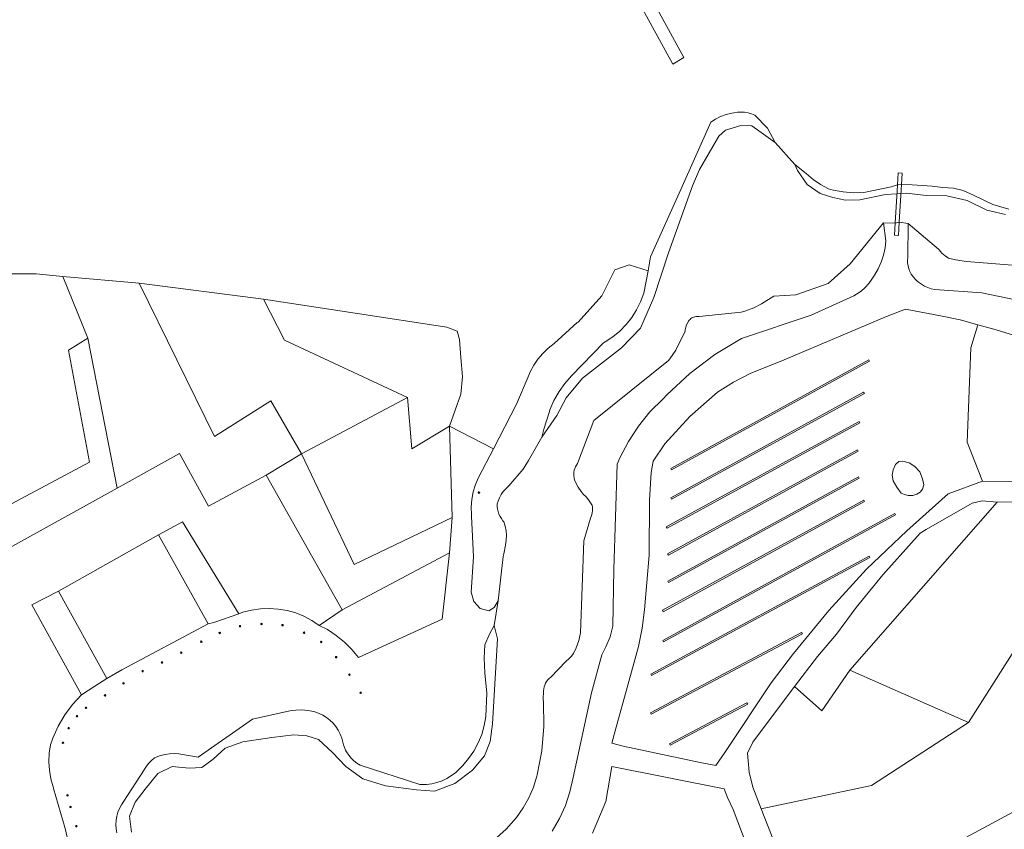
# Model space of a CAD drawing. Header units: metres. Extents: x 138165 to 154469, y 480134 to 494189.
# Tile 20 of 256: x 140554 to 140875, y 483157 to 483421. Entities that reach past the tile are written whole.
import ezdxf

# ---------------------------------------------------------------- set-up
doc = ezdxf.new("R2010")
doc.units = ezdxf.units.M
doc.header["$LTSCALE"] = 0.001
doc.header["$MEASUREMENT"] = 0
for name, color, linetype, lineweight in [('TOP-L-terrein schutting raster hek leuning', 7, 'Continuous', 0), ('TOP-L-topo objecten punt', 7, 'Continuous', 0), ('TOP-L-topo objecten vlak', 7, 'Continuous', 0)]:
    doc.layers.add(name, color=color, linetype=linetype, lineweight=lineweight)

# ---------------------------------------------------------------- blocks, each defined once
blk = doc.blocks.new('24')
at = {"layer": 'TOP-L-topo objecten punt', "color": 7, "linetype": 'Continuous', "lineweight": 0}
for radius in [0.025, 0.0182, 0.0115, 0.005]:
    blk.add_circle((0, 0), radius, dxfattribs=at)

msp = doc.modelspace()

# ---------------------------------------------------------------- linework, layer by layer
at = {"layer": 'TOP-L-terrein schutting raster hek leuning', "flags": 128}
for points in [[(140866.15, 483321.62), (140860.39, 483323.2), (140854.62, 483324.44), (140842.64, 483326.71), (140836.45, 483324.32), (140803.16, 483310.21), (140792.07, 483305.73), (140786.58, 483302.96), (140781.4, 483299.65), (140772.37, 483291.7), (140764.29, 483282.78), (140760.44, 483277.12), (140759.8, 483273.5), (140759.28, 483264.48), (140759.11, 483246.5), (140757.66, 483228.76), (140756.86, 483222.73), (140755.67, 483216.77), (140752.55, 483205.35), (140748.05, 483189.35), (140747, 483185.28), (140750.74, 483184.37), (140775.82, 483178.96), (140780.87, 483178), (140783.84, 483182.23), (140798.86, 483204.93), (140806.11, 483214.55), (140817.71, 483228.57), (140829.95, 483242.04), (140843.03, 483254.5), (140856.54, 483266.48), (140867.74, 483270.7)], [(140866.15, 483321.62), (140872.15, 483319.92), (140883.76, 483316.4)], [(140902.73, 483270.38), (140867.74, 483270.7)]]:
    msp.add_lwpolyline(points, dxfattribs=at)
at = {"layer": 'TOP-L-topo objecten vlak', "flags": 128}
for points in [[(140644.05, 483633), (140643.07, 483632.54), (140766.83, 483406.5), (140770.47, 483408.64), (140646.78, 483634.45), (140645.73, 483633.9)], [(140758.79, 483339.21), (140759.64, 483343.72), (140769.45, 483365.73), (140779.22, 483387.67), (140780.72, 483388.6), (140782.42, 483389.43), (140784.2, 483390.07), (140786.04, 483390.53), (140786.76, 483390.7), (140787.91, 483390.87), (140789.08, 483390.93), (140790.24, 483390.85), (140791.39, 483390.66), (140792.51, 483390.35), (140793.6, 483389.93), (140797.64, 483385.72), (140800.23, 483381.03)], [(140800.23, 483381.03), (140792.57, 483386.46), (140789.03, 483386.58), (140784.06, 483385.03), (140781.83, 483383.03), (140775.6, 483372.23), (140773.26, 483366.91), (140765.46, 483345.06), (140760.66, 483330.45), (140756.37, 483320.54), (140750.14, 483314.11), (140737.48, 483304.2), (140732.17, 483297.86), (140729.11, 483292.04), (140724.25, 483285.04)], [(140806.61, 483373.86), (140800.23, 483381.03)], [(140806.61, 483373.86), (140810.33, 483370.9), (140812.57, 483368.97), (140815, 483367.28), (140817.59, 483365.85), (140819.05, 483365.47), (140822.36, 483364.88), (140825.71, 483364.64), (140829.07, 483364.75), (140837.94, 483366.57), (140840.08, 483367.17), (140841.3, 483367.3), (140844.75, 483367.25), (140851.31, 483366.76), (140854.83, 483366.35), (140858.22, 483366.07), (140861.45, 483365.37), (140864.94, 483363.78), (140871.11, 483360.75), (140876.29, 483359.31)], [(140875.17, 483357.52), (140869.13, 483358.91), (140862.72, 483362.07), (140856.13, 483363.65), (140849.35, 483363.75), (140842.95, 483364.49), (140841.14, 483364.37), (140839.89, 483364.28), (140836.17, 483364.03), (140827.72, 483362.35), (140823.11, 483362.16), (140818.99, 483363.1), (140814.81, 483364.41), (140810.62, 483367.32), (140807.48, 483371.83), (140806.61, 483373.86)], [(140840.33, 483350.73), (140840.62, 483355.03), (140841.3, 483367.3), (140841.6, 483370.97), (140840.23, 483371.07), (140840.08, 483367.17), (140839.96, 483365.3), (140839.26, 483354.75), (140839.04, 483350.8), (140840.33, 483350.73)], [(140708.43, 483153.54), (140712.54, 483157.32), (140713.49, 483158.27), (140715.98, 483161.1), (140718.15, 483164.18), (140719.98, 483167.47), (140721.47, 483170.93), (140722.58, 483174.53), (140722.7, 483175.03), (140724.2, 483182.84), (140724.88, 483190.77), (140724.72, 483198.73), (140724.68, 483199.53), (140724.75, 483202.32), (140724.83, 483202.97), (140724.97, 483203.61), (140725.18, 483204.23), (140725.45, 483204.83), (140725.78, 483205.4), (140726.17, 483205.93), (140726.62, 483206.41), (140727.11, 483206.85), (140732.05, 483211.93), (140732.13, 483211.99), (140733.01, 483212.73), (140733.8, 483213.56), (140734.51, 483214.46), (140735.39, 483216.34), (140736.24, 483218.74), (140736.83, 483221.22), (140737.86, 483251.18), (140740.04, 483258.62), (140740.3, 483259.16), (140740.51, 483259.76), (140740.65, 483260.36), (140740.73, 483260.98), (140740.75, 483261.61), (140740.7, 483262.23), (140740.58, 483262.85), (140740.49, 483263), (140739.66, 483264.25), (140738.71, 483265.41), (140737.64, 483266.46), (140737.01, 483267.24), (140736, 483268.72), (140735.16, 483270.29), (140735.04, 483270.56), (140734.83, 483271.14), (140734.69, 483271.74), (140734.61, 483272.36), (140734.59, 483272.98), (140734.64, 483273.6), (140734.75, 483274.21), (140734.93, 483274.8), (140735.16, 483275.37), (140735.46, 483275.92), (140735.81, 483276.43), (140741.13, 483290.37), (140765.49, 483309.93), (140765.92, 483310.49), (140767.86, 483313.38), (140770.83, 483319.57), (140770.89, 483319.95), (140771.09, 483320.79), (140771.37, 483321.6), (140771.74, 483322.37), (140771.83, 483322.54), (140772.01, 483322.84), (140772.23, 483323.12), (140772.47, 483323.38), (140772.74, 483323.61), (140773.04, 483323.82), (140773.35, 483323.98), (140773.68, 483324.12), (140774.02, 483324.22), (140774.37, 483324.29), (140774.72, 483324.32), (140775.08, 483324.31), (140775.43, 483324.26), (140789.1, 483325.71), (140790.26, 483326.03), (140793.25, 483327.11), (140795.78, 483328.43), (140799.8, 483330.98), (140806.95, 483331.33), (140817.42, 483335.09), (140824.58, 483341.47), (140835.51, 483354.84)], [(140727.54, 483156.66), (140729.92, 483160.73), (140731.87, 483165.02), (140733.36, 483169.49), (140734.38, 483174.09), (140740.39, 483201.69), (140743.79, 483214.11), (140745.09, 483216.65), (140746.41, 483219.95), (140747.37, 483223.37), (140747.63, 483241.93), (140748.76, 483276.22), (140749.64, 483278.29), (140752.38, 483283.62), (140755.65, 483288.63), (140759.43, 483293.27), (140763.68, 483297.49), (140764.95, 483298.83), (140772.4, 483305.77), (140780.54, 483311.89), (140789.28, 483317.13), (140811.9, 483324.76), (140825.83, 483331.04), (140826.72, 483331.57), (140828.15, 483332.6), (140829.46, 483333.77), (140830.65, 483335.07), (140831.69, 483336.49), (140832.58, 483337.76), (140833.77, 483339.83), (140834.75, 483342.01), (140835.49, 483344.29), (140835.99, 483346.63), (140836.24, 483349.01), (140835.51, 483354.84)], [(140835.51, 483354.84), (140839.26, 483354.75), (140840.62, 483355.03), (140843.46, 483354.66)], [(140843.46, 483354.66), (140843.35, 483343.53), (140843.3, 483342.71), (140843.32, 483341.74), (140843.45, 483340.78), (140843.68, 483339.84), (140844.01, 483338.92), (140844.49, 483338.1), (140845.19, 483337.15), (140845.98, 483336.27), (140846.85, 483335.48), (140847.81, 483334.79), (140848.83, 483334.2), (140849.9, 483333.72), (140851.03, 483333.35), (140852.18, 483333.11), (140867.45, 483332), (140878.48, 483329.72)], [(140843.46, 483354.66), (140853.35, 483346.26), (140853.57, 483345.99), (140854.49, 483344.99), (140855.51, 483344.1), (140856.62, 483343.32), (140858.89, 483342.77), (140862.45, 483342.23), (140880.18, 483340.82)], [(140708.45, 483281.22), (140715.98, 483295.78), (140719.76, 483304.67), (140720.42, 483306.24), (140721.58, 483308.4), (140722.95, 483310.42), (140724.53, 483312.3), (140726.29, 483314), (140728.22, 483315.5), (140735.67, 483322.36), (140736.08, 483322.5), (140743.74, 483331), (140747.98, 483339.46), (140752.62, 483341.15), (140758.79, 483339.21)], [(140516.43, 483308.52), (140523.57, 483321.02), (140526.95, 483326.36), (140533.83, 483331.39), (140541.51, 483335.4), (140550.49, 483338.16), (140559.58, 483338.24), (140568.26, 483337.35)], [(140568.26, 483337.35), (140576.41, 483317.27)], [(140568.26, 483337.35), (140593.08, 483335.22)], [(140724.25, 483285.04), (140724.85, 483287.59), (140726.66, 483293.35), (140726.85, 483293.87), (140728.17, 483296.92), (140729.8, 483299.82), (140731.72, 483302.53), (140733.92, 483305.03), (140744.28, 483315.74), (140744.86, 483316.07), (140747.32, 483317.7), (140749.59, 483319.58), (140751.65, 483321.68), (140753.48, 483323.99), (140755.07, 483326.48), (140756.38, 483329.12), (140757.41, 483331.88), (140758.79, 483339.21)], [(140593.08, 483335.22), (140617.61, 483285.23), (140635.92, 483296.8), (140645.94, 483279.54)], [(140593.08, 483335.22), (140633.6, 483329.97)], [(140680.45, 483297.95), (140640.37, 483316.56), (140633.6, 483329.97)], [(140633.6, 483329.97), (140693.32, 483320.78), (140696.66, 483319.51), (140697.43, 483316.81), (140697.8, 483310.91), (140698.38, 483304.65), (140697.79, 483298.97), (140694.18, 483288.6)], [(140867.74, 483270.7), (140856.54, 483266.48), (140843.03, 483254.5), (140829.95, 483242.04), (140817.71, 483228.57), (140806.11, 483214.55), (140798.86, 483204.93), (140783.84, 483182.23), (140780.87, 483178), (140775.82, 483178.96), (140750.74, 483184.37), (140747, 483185.28), (140748.05, 483189.35), (140752.55, 483205.35), (140755.67, 483216.77), (140756.86, 483222.73), (140757.66, 483228.76), (140759.11, 483246.5), (140759.28, 483264.48), (140759.8, 483273.5), (140760.44, 483277.12), (140764.29, 483282.78), (140772.37, 483291.7), (140781.4, 483299.65), (140786.58, 483302.96), (140792.07, 483305.73), (140803.16, 483310.21), (140836.45, 483324.32), (140842.64, 483326.71), (140854.62, 483324.44), (140860.39, 483323.2), (140866.15, 483321.62)], [(140866.15, 483321.62), (140863.88, 483314.15), (140862.67, 483283.37), (140867.74, 483270.7)], [(140907.26, 483312.53), (140902.97, 483312.61), (140898.27, 483313.04), (140893.82, 483313.79), (140889.45, 483314.84), (140883.76, 483316.4), (140872.15, 483319.92), (140866.15, 483321.62)], [(140576.41, 483317.27), (140570.05, 483313.39), (140576.9, 483276.81), (140546.48, 483260.63), (140521.48, 483277.86)], [(140585.97, 483268.4), (140576.41, 483317.27)], [(140766.19, 483274.83), (140766.43, 483274.39), (140830.92, 483309.73), (140830.68, 483310.17), (140766.19, 483274.83)], [(140645.94, 483279.54), (140680.45, 483297.95)], [(140680.45, 483297.95), (140681.93, 483281.21), (140694.18, 483288.6)], [(140829, 483299.65), (140766.18, 483265.23), (140766.42, 483264.79), (140829.24, 483299.22), (140829, 483299.65)], [(140695.02, 483258.85), (140694.18, 483288.6)], [(140694.18, 483288.6), (140708.45, 483281.22)], [(140764.74, 483255.76), (140764.98, 483255.32), (140827.73, 483289.7), (140827.49, 483290.14), (140764.74, 483255.76)], [(140724.25, 483285.04), (140719.91, 483277.34), (140718.08, 483274.59), (140713.44, 483269.12), (140713.32, 483268.99), (140712.45, 483268.18), (140711.67, 483267.28), (140710.99, 483266.3), (140710.41, 483265.26), (140709.95, 483264.17), (140709.67, 483263.3), (140709.68, 483262.45), (140709.78, 483261.6), (140709.97, 483260.77), (140710.24, 483259.96), (140710.6, 483259.18), (140711.03, 483258.45), (140711.54, 483257.76), (140711.86, 483257.4), (140712.28, 483255.95), (140712.54, 483254.46), (140712.65, 483252.96), (140712.6, 483251.45), (140712.39, 483249.95), (140712.37, 483249.83), (140711.86, 483246.95), (140711.65, 483246.11), (140710.01, 483231.72)], [(140585.97, 483268.4), (140606.2, 483279.7), (140615.61, 483262.54), (140634.4, 483272.64)], [(140634.4, 483272.64), (140645.94, 483279.54)], [(140645.94, 483279.54), (140663.15, 483243.52), (140695.02, 483258.85)], [(140708.45, 483281.22), (140703.54, 483271.86), (140702.58, 483269.56), (140701.87, 483267.17), (140701.41, 483264.72), (140701.2, 483262.24), (140701.26, 483259.75), (140701.3, 483259.28), (140701.95, 483245.99), (140701.19, 483234.49), (140702.05, 483231.45), (140704.15, 483229.13), (140706.9, 483228.37), (140708.64, 483229.46), (140710.01, 483231.72)], [(140765.18, 483246.96), (140765.42, 483246.53), (140827.24, 483280.4), (140827, 483280.83), (140765.18, 483246.96)], [(140838.65, 483270.8), (140839.81, 483268.65), (140841.24, 483266.78), (140842.36, 483266.26), (140843.54, 483265.96), (140845, 483266.04), (140846.29, 483266.4), (140847.39, 483267.06), (140848.16, 483268.1), (140848.55, 483269.48), (140848.16, 483271.4), (140847.28, 483273.71), (140845.63, 483275.47), (140843.82, 483276.62), (140841.73, 483277.17), (140840.41, 483277.06), (140839.37, 483276.12), (140838.6, 483274.37), (140838.27, 483272.61), (140838.65, 483270.8)], [(140634.4, 483272.64), (140659.18, 483228.74)], [(140827.3, 483272.11), (140765.2, 483238.09), (140765.45, 483237.65), (140827.54, 483271.68), (140827.3, 483272.11)], [(140867.74, 483270.7), (140902.73, 483270.38)], [(140544.08, 483055.97), (140532.47, 483058.81), (140523.3, 483074.9), (140553.36, 483091.08), (140516.07, 483162.7), (140541.53, 483177.02), (140528.56, 483201.34), (140548.64, 483247.7), (140585.97, 483268.4)], [(140763.47, 483228.58), (140763.71, 483228.14), (140829.26, 483264.06), (140829.02, 483264.5), (140763.47, 483228.58)], [(140795.65, 483163.91), (140810.24, 483126.52), (140896.11, 483172.79), (140896.8, 483178.07), (140898.65, 483180.15), (140905.84, 483184.11), (140910.19, 483188.71), (140924.83, 483198.47), (140928.31, 483202.15), (140937.22, 483220.33), (140944.1, 483237.82), (140943.6, 483247.73), (140941.5, 483260.8), (140940.45, 483263.14), (140935.73, 483263.63), (140904.39, 483264.4)], [(140806.48, 483203.77), (140813.97, 483213.58), (140820.11, 483220.85), (140826.52, 483229.5), (140835.28, 483240.11), (140847.46, 483253.75), (140849.4, 483254.9), (140864.34, 483263.49), (140867.55, 483264.23), (140872.52, 483263.79)], [(140872.52, 483263.79), (140824.51, 483209.04)], [(140904.39, 483264.4), (140901.46, 483252.33), (140863.16, 483192.07)], [(140904.39, 483264.4), (140872.52, 483263.79)], [(140763.62, 483218.74), (140763.86, 483218.31), (140839.4, 483259.7), (140839.16, 483260.14), (140763.62, 483218.74)], [(140625.52, 483227.47), (140607.15, 483257.38), (140599.42, 483253.17)], [(140694.18, 483247.31), (140695.02, 483258.85)], [(140566.79, 483234.78), (140599.42, 483253.17)], [(140599.42, 483253.17), (140615.57, 483224.13)], [(140651.74, 483223.66), (140654.4, 483222.28), (140657.26, 483220.41), (140659.91, 483218.25), (140662.33, 483215.82), (140664.47, 483213.16), (140691.76, 483225.75), (140694.18, 483247.31)], [(140694.18, 483247.31), (140659.18, 483228.74)], [(140759.92, 483207.36), (140831.02, 483245.74), (140830.79, 483246.18), (140759.68, 483207.8), (140759.92, 483207.36)], [(140566.79, 483234.78), (140558.09, 483230.34), (140574.29, 483201.04)], [(140582.6, 483206.36), (140566.79, 483234.78)], [(140710.01, 483231.72), (140708.71, 483223.59)], [(140615.57, 483224.13), (140617.36, 483224.58), (140625.52, 483227.47)], [(140625.52, 483227.47), (140626.87, 483227.93), (140629.69, 483228.65), (140632.57, 483229.06), (140635.47, 483229.18), (140638.38, 483228.99), (140641.24, 483228.5), (140644.05, 483227.71), (140646.75, 483226.63), (140649.32, 483225.28), (140651.74, 483223.66)], [(140659.18, 483228.74), (140651.74, 483223.66)], [(140615.57, 483224.13), (140587.46, 483209.24), (140582.6, 483206.36)], [(140708.71, 483223.59), (140707.07, 483220.55), (140705.7, 483217.36), (140705.4, 483212.95), (140705.7, 483208.23), (140706.31, 483201.54), (140706.02, 483193.99), (140705.48, 483191.04), (140704.64, 483188.16), (140703.49, 483185.38), (140702.07, 483182.74), (140700.38, 483180.27), (140698.43, 483177.98), (140697.44, 483176.98), (140696.17, 483175.78), (140694.79, 483174.72), (140693.3, 483173.81), (140691.72, 483173.06), (140690.07, 483172.48), (140688.37, 483172.08), (140686.64, 483171.86), (140684.9, 483171.81), (140684.5, 483171.83), (140665.06, 483178.13), (140664.01, 483178.8), (140663.03, 483179.58), (140662.13, 483180.46), (140661.34, 483181.43), (140660.65, 483182.47), (140660.32, 483183.07), (140659.93, 483183.9), (140659.64, 483184.77), (140659.44, 483185.61), (140659.06, 483186.97), (140658.54, 483188.27), (140657.89, 483189.52), (140657.11, 483190.69), (140656.21, 483191.77), (140655.2, 483192.76), (140654.1, 483193.63), (140652.91, 483194.38), (140651.65, 483195.01), (140650.33, 483195.5), (140649.91, 483195.62), (140647.98, 483195.98), (140646.02, 483196.13), (140644.05, 483196.07), (140642.1, 483195.81), (140630, 483193.08), (140612.35, 483180.73), (140606.02, 483181.82), (140604.52, 483181.92), (140603.01, 483181.85), (140601.52, 483181.64), (140600.06, 483181.26), (140598.65, 483180.74), (140598.09, 483180.48), (140597.14, 483179.7), (140596.28, 483178.82), (140595.51, 483177.85), (140594.85, 483176.82), (140594.72, 483176.58), (140588.05, 483166.38), (140587.3, 483165.25), (140586.67, 483164.04), (140586.18, 483162.78), (140585.81, 483161.47), (140585.59, 483160.14), (140585.51, 483158.78), (140585.57, 483157.43), (140585.76, 483156.11)], [(140708.71, 483223.59), (140709.8, 483219.33), (140708.11, 483191.65), (140707.37, 483185.89), (140705.55, 483181.17), (140701.6, 483176.46), (140695.83, 483172.2), (140689.29, 483169.62), (140683.37, 483170.07), (140673.34, 483171.44), (140665.89, 483173.72), (140660.42, 483177.67), (140656.02, 483182.24), (140651.46, 483186.49), (140647.66, 483187.71), (140643.4, 483188.01), (140636.26, 483187.1), (140626.8, 483185.76), (140621.09, 483183.66), (140617.16, 483180.04), (140613.47, 483177.42), (140609.42, 483177.18), (140603.83, 483177.66), (140599.19, 483175.4), (140595.02, 483170.28), (140591.81, 483166.11), (140589.91, 483161.47), (140590.62, 483156.35)], [(140808.81, 483221.34), (140759.58, 483195.19), (140759.81, 483194.75), (140809.05, 483220.9), (140808.81, 483221.34)], [(140824.51, 483209.04), (140815.37, 483195.78), (140806.48, 483203.77)], [(140863.16, 483192.07), (140824.51, 483209.04)], [(140574.29, 483201.04), (140578.65, 483203.89), (140582.6, 483206.36)], [(140806.48, 483203.77), (140792.95, 483185.67), (140791.15, 483182.07), (140791.77, 483175.87), (140792.9, 483170.93), (140795.65, 483163.91)], [(140570.09, 483152.83), (140569.03, 483157.48), (140565.23, 483170.54), (140565.05, 483171.06), (140564.31, 483173.73), (140563.85, 483176.47), (140563.67, 483179.23), (140563.79, 483182.01), (140564.2, 483184.75), (140565, 483186.97), (140566.75, 483190.83), (140568.9, 483194.49), (140571.42, 483197.91), (140574.29, 483201.04)], [(140791.24, 483198.04), (140791.01, 483198.49), (140765.73, 483185.08), (140765.97, 483184.64), (140791.24, 483198.04)], [(140795.65, 483163.91), (140831.57, 483171.49), (140863.16, 483192.07)], [(140793.8, 483144.46), (140786.56, 483163.71), (140784.65, 483167.64), (140783.57, 483170.4), (140747.05, 483177.66), (140745.09, 483166.24), (140740.73, 483155.93)]]:
    msp.add_lwpolyline(points, dxfattribs=at)

# ---------------------------------------------------------------- block references
at = {"layer": 'TOP-L-topo objecten punt', "xscale": 10, "yscale": 10, "zscale": 10}
for p in [(140703.73, 483266.93), (140632.92, 483224.12), (140619.32, 483221.21), (140625.94, 483223.42), (140639.75, 483223.75), (140646.77, 483221.29), (140613.31, 483218.35), (140652.37, 483218.26), (140606.78, 483214.78), (140600.54, 483211.58), (140657.24, 483213.31), (140594.19, 483208.75), (140587.99, 483204.78), (140661.56, 483207.6), (140665.2, 483201.71), (140581.98, 483200.86), (140575.75, 483196.83), (140572.86, 483194.09), (140570.16, 483190.19), (140568.27, 483185.42), (140569.76, 483168.28), (140570.73, 483164.47), (140572.64, 483158.26)]:
    msp.add_blockref('24', p, dxfattribs=at)

doc.saveas('drawing.dxf')
